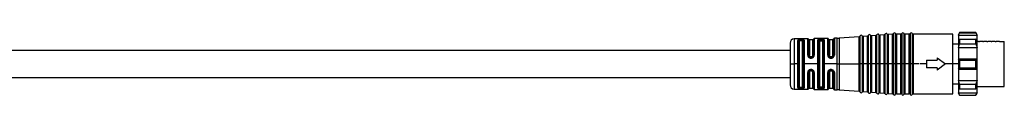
# Model space of a CAD drawing. Header units: millimetres. Extents: x -724 to 2929, y 427 to 799.
# Tile 48 of 48: x 2693 to 2929, y 604 to 619. Entities that reach past the tile are written whole.
import ezdxf

# ---------------------------------------------------------------- set-up
doc = ezdxf.new("R2010")
doc.units = ezdxf.units.MM

# ---------------------------------------------------------------- blocks, each defined once
blk = doc.blocks.new('Drawing View6')
at = {"color": 7, "linetype": 'Continuous', "lineweight": 25}
for p, q in [((336.66, -62.82), (333.42, -62.87)), ((333.42, -62.87), (333.42, -68.75)), ((334.27, -68.88), (334.27, -63.23)), ((334.46, -69.03), (334.46, -63.33)), ((334.64, -63.44), (334.64, -68.88)), ((335.14, -63.01), (334.94, -63.01)), ((334.94, -63.18), (334.94, -63.34)), ((335.14, -63.18), (334.94, -63.18)), ((335.14, -63.34), (334.94, -63.34)), ((335.14, -63.18), (335.14, -63.34)), ((335.44, -68.88), (335.44, -63.44)), ((335.62, -63.32), (335.62, -74.45)), ((335.81, -63.2), (335.81, -68.75)), ((336.66, -66.79), (336.66, -62.82)), ((336.85, -62.95), (336.85, -66.84)), ((337.84, -63.08), (337.04, -63.08)), ((337.04, -63.08), (337.04, -66.88)), ((337.84, -66.88), (337.84, -63.08)), ((338.03, -66.83), (338.03, -62.94)), ((341.44, -62.74), (338.22, -62.79)), ((338.22, -62.79), (338.22, -66.78)), ((339.05, -68.88), (339.05, -63.13)), ((339.24, -69.03), (339.24, -63.27)), ((339.44, -63.42), (339.44, -74.35)), ((339.74, -63.13), (339.74, -63.11)), ((339.94, -63.11), (339.74, -63.11)), ((339.74, -63.13), (339.94, -63.13)), ((339.74, -63.32), (339.94, -63.32)), ((339.94, -63.11), (339.94, -63.13)), ((340.24, -74.35), (340.24, -63.42)), ((340.44, -63.26), (340.44, -74.51)), ((340.63, -63.1), (340.63, -68.75)), ((341.44, -66.76), (341.44, -62.74)), ((341.64, -62.91), (341.64, -66.82)), ((342.64, -63.08), (341.84, -63.08)), ((341.84, -63.08), (341.84, -66.88)), ((342.64, -66.88), (342.64, -63.08)), ((342.84, -66.82), (342.84, -62.9)), ((343.72, -62.7), (343.03, -62.71)), ((343.03, -62.71), (343.03, -66.75)), ((343.72, -68.88), (343.72, -62.7)), ((348.98, -62.34), (344.16, -62.68)), ((344.16, -62.68), (344.16, -68.88)), ((348.98, -68.88), (348.98, -62.34)), ((349.16, -62.2), (349.16, -68.88)), ((349.7, -62.16), (349.7, -68.88)), ((350.98, -62.19), (349.9, -62.27)), ((349.9, -62.27), (349.9, -68.88)), ((350.98, -68.88), (350.98, -62.19)), ((351.16, -62.06), (351.16, -68.88)), ((351.7, -62.02), (351.7, -68.88)), ((352.98, -62.05), (351.9, -62.13)), ((351.9, -62.13), (351.9, -68.88)), ((352.98, -68.88), (352.98, -62.05)), ((353.16, -61.92), (353.16, -68.88)), ((353.7, -61.88), (353.7, -68.88)), ((354.98, -61.91), (353.9, -61.99)), ((353.9, -61.99), (353.9, -68.88)), ((354.98, -68.88), (354.98, -61.91)), ((355.16, -61.78), (355.16, -68.88)), ((355.7, -61.74), (355.7, -68.88)), ((356.98, -61.77), (355.9, -61.84)), ((355.9, -61.84), (355.9, -68.88)), ((356.98, -68.88), (356.98, -61.77)), ((357.16, -61.63), (357.16, -68.88)), ((357.71, -61.61), (357.71, -68.88)), ((358.98, -61.73), (357.9, -61.73)), ((357.9, -61.73), (357.9, -68.88)), ((358.98, -68.88), (358.98, -61.73)), ((359.16, -61.61), (359.16, -68.88)), ((359.71, -61.61), (359.71, -68.88)), ((360.98, -61.73), (359.9, -61.73)), ((359.9, -61.73), (359.9, -68.88)), ((360.98, -68.88), (360.98, -61.73)), ((361.16, -61.61), (361.16, -68.88)), ((361.71, -61.61), (361.71, -68.88)), ((371.44, -61.73), (361.9, -61.73)), ((361.9, -61.73), (361.9, -68.88)), ((371.44, -68.88), (371.44, -61.73)), ((373.04, -61.38), (372.74, -61.88)), ((372.74, -62), (373.04, -61.44)), ((372.74, -61.88), (372.74, -62)), ((372.74, -62), (377.24, -62)), ((372.74, -62), (372.74, -63.13)), ((373.04, -62.97), (372.74, -63.13)), ((372.74, -63.13), (372.74, -64.9)), ((376.94, -61.38), (373.04, -61.38)), ((373.04, -61.38), (373.04, -61.44)), ((373.04, -61.44), (376.94, -61.44)), ((373.04, -62.97), (373.04, -63.58)), ((373.04, -62.97), (376.94, -62.97)), ((373.04, -63.58), (373.04, -64.06)), ((377.24, -61.88), (376.94, -61.38)), ((376.94, -61.44), (376.94, -61.38)), ((376.94, -61.44), (377.24, -62)), ((376.94, -63.58), (376.94, -62.97)), ((377.24, -63.13), (376.94, -62.97)), ((376.94, -64.06), (376.94, -63.58)), ((377.24, -62), (377.24, -61.88)), ((377.24, -63.13), (377.24, -62)), ((377.24, -64.9), (377.24, -63.13)), ((377.59, -63.48), (377.24, -63.48)), ((377.59, -63.48), (377.78, -63.48)), ((378.59, -63.48), (377.78, -63.48)), ((378.59, -63.48), (378.78, -63.48)), ((379.59, -63.48), (378.78, -63.48)), ((379.59, -63.48), (379.78, -63.48)), ((380.59, -63.48), (379.78, -63.48)), ((380.59, -63.48), (380.78, -63.48)), ((381.59, -63.48), (380.78, -63.48)), ((381.59, -63.48), (381.78, -63.48)), ((382.59, -63.48), (381.78, -63.48)), ((382.59, -63.48), (383.74, -63.48)), ((383.74, -74.28), (383.74, -63.48)), ((332.44, -65.63), (119.49, -65.63)), ((332.44, -63.87), (332.44, -68.88)), ((372.74, -64.16), (371.44, -64.16)), ((372.74, -64.9), (373.04, -64.06)), ((372.74, -64.9), (377.24, -64.9)), ((372.74, -64.9), (372.74, -67.63)), ((373.04, -64.06), (376.94, -64.06)), ((376.94, -64.06), (377.24, -64.9)), ((377.24, -67.63), (377.24, -64.9)), ((337.54, -67.17), (337.34, -67.17)), ((337.34, -67.31), (337.54, -67.31)), ((337.34, -67.47), (337.54, -67.47)), ((341.44, -66.76), (341.5, -67.04)), ((341.66, -67.01), (341.66, -66.96)), ((341.68, -67.02), (341.66, -67)), ((342.34, -67.17), (342.14, -67.17)), ((342.14, -67.31), (342.34, -67.31)), ((342.33, -67.31), (342.41, -67.3)), ((342.84, -66.82), (342.83, -66.91)), ((342.83, -66.88), (342.85, -66.89)), ((342.83, -66.91), (342.85, -66.89)), ((365.14, -67.98), (365.14, -68.88)), ((365.14, -67.98), (367.64, -67.98)), ((367.64, -67.38), (367.64, -67.98)), ((367.64, -67.38), (369.64, -68.88)), ((372.74, -67.63), (372.74, -70.13)), ((373.04, -67.96), (372.74, -67.63)), ((372.74, -67.63), (377.24, -67.63)), ((373.04, -67.96), (373.04, -68.88)), ((373.04, -67.96), (376.94, -67.96)), ((377.24, -67.63), (376.94, -67.96)), ((376.94, -68.88), (376.94, -67.96)), ((377.24, -70.13), (377.24, -67.63)), ((332.44, -68.88), (332.44, -73.9)), ((332.44, -68.88), (333.42, -68.88)), ((333.42, -68.75), (333.42, -68.88)), ((334.27, -68.88), (333.42, -68.88)), ((333.42, -68.88), (333.42, -74.9)), ((334.27, -69.03), (334.27, -68.88)), ((334.27, -74.54), (334.27, -69.03)), ((334.46, -74.44), (334.46, -69.03)), ((334.64, -68.88), (334.64, -74.33)), ((335.44, -74.33), (335.44, -68.88)), ((335.81, -68.75), (335.81, -68.88)), ((335.81, -68.88), (335.81, -74.57)), ((339.05, -68.88), (335.81, -68.88)), ((337.54, -70.23), (337.34, -70.23)), ((337.54, -70.38), (337.34, -70.38)), ((337.34, -70.53), (337.54, -70.53)), ((337.54, -70.39), (337.54, -70.38)), ((339.05, -69.03), (339.05, -68.88)), ((339.05, -74.64), (339.05, -69.03)), ((339.24, -74.5), (339.24, -69.03)), ((340.63, -68.75), (340.63, -68.88)), ((340.63, -68.88), (340.63, -74.67)), ((343.72, -68.88), (340.63, -68.88)), ((341.66, -70.73), (341.67, -70.68)), ((341.69, -70.67), (341.67, -70.68)), ((341.84, -70.49), (341.81, -70.51)), ((342.14, -70.39), (342.03, -70.4)), ((342.34, -70.38), (342.14, -70.38)), ((342.14, -70.53), (342.34, -70.53)), ((342.42, -70.4), (342.33, -70.39)), ((343.72, -68.88), (344.16, -68.88)), ((343.72, -69.03), (343.72, -68.88)), ((343.72, -75.07), (343.72, -69.03)), ((344.16, -68.88), (344.16, -69.03)), ((344.16, -68.88), (348.98, -68.88)), ((344.16, -69.03), (344.16, -75.09)), ((348.98, -69.02), (348.98, -68.88)), ((348.98, -68.88), (349.16, -68.88)), ((348.98, -75.43), (348.98, -69.02)), ((349.16, -68.88), (349.16, -69.03)), ((349.44, -68.88), (349.16, -68.88)), ((349.16, -69.03), (349.16, -75.57)), ((349.7, -68.88), (349.44, -68.88)), ((349.7, -68.88), (349.88, -68.88)), ((349.7, -68.88), (349.7, -75.6)), ((349.88, -68.88), (349.9, -68.88)), ((349.9, -68.88), (349.9, -69.02)), ((350.98, -68.88), (349.9, -68.88)), ((349.9, -69.02), (349.9, -75.5)), ((350.98, -69.02), (350.98, -68.88)), ((350.98, -68.88), (351.16, -68.88)), ((350.98, -75.57), (350.98, -69.02)), ((351.16, -68.88), (351.16, -69.03)), ((351.44, -68.88), (351.16, -68.88)), ((351.16, -69.03), (351.16, -75.71)), ((351.7, -68.88), (351.44, -68.88)), ((351.7, -68.88), (351.88, -68.88)), ((351.7, -68.88), (351.7, -75.75)), ((351.88, -68.88), (351.9, -68.88)), ((351.9, -68.88), (351.9, -69.02)), ((352.98, -68.88), (351.9, -68.88)), ((351.9, -69.02), (351.9, -75.64)), ((352.98, -68.88), (353.16, -68.88)), ((352.98, -69.03), (352.98, -68.88)), ((352.98, -75.72), (352.98, -69.03)), ((353.44, -68.88), (353.16, -68.88)), ((353.16, -68.88), (353.16, -69.03)), ((353.16, -69.03), (353.16, -75.85)), ((353.7, -68.88), (353.44, -68.88)), ((353.7, -68.88), (353.88, -68.88)), ((353.7, -68.88), (353.7, -75.89)), ((353.88, -68.88), (353.9, -68.88)), ((353.9, -68.88), (353.9, -69.02)), ((354.98, -68.88), (353.9, -68.88)), ((353.9, -69.02), (353.9, -75.78)), ((354.98, -69.03), (354.98, -68.88)), ((354.98, -68.88), (355.16, -68.88)), ((354.98, -75.86), (354.98, -69.03)), ((355.44, -68.88), (355.16, -68.88)), ((355.16, -68.88), (355.16, -69.03)), ((355.16, -69.03), (355.16, -75.99)), ((355.7, -68.88), (355.44, -68.88)), ((355.7, -68.88), (355.88, -68.88)), ((355.7, -68.88), (355.7, -76.03)), ((355.88, -68.88), (355.9, -68.88)), ((355.9, -68.88), (355.9, -69.02)), ((356.98, -68.88), (355.9, -68.88)), ((355.9, -69.02), (355.9, -75.92)), ((356.98, -68.88), (357.16, -68.88)), ((356.98, -69.03), (356.98, -68.88)), ((356.98, -76), (356.98, -69.03)), ((357.16, -68.88), (357.16, -69.03)), ((357.44, -68.88), (357.16, -68.88)), ((357.16, -69.03), (357.16, -76.13)), ((357.71, -68.88), (357.44, -68.88)), ((357.71, -68.88), (357.9, -68.88)), ((357.71, -68.88), (357.71, -76.15)), ((357.9, -68.88), (357.9, -69.02)), ((358.98, -68.88), (357.9, -68.88)), ((357.9, -69.02), (357.9, -76.03)), ((358.98, -68.88), (359.16, -68.88)), ((358.98, -69.03), (358.98, -68.88)), ((358.98, -76.03), (358.98, -69.03)), ((359.44, -68.88), (359.16, -68.88)), ((359.16, -68.88), (359.16, -69.03)), ((359.16, -69.03), (359.16, -76.15)), ((359.71, -68.88), (359.44, -68.88)), ((359.71, -68.88), (359.9, -68.88)), ((359.71, -68.88), (359.71, -76.15)), ((359.9, -68.88), (359.9, -69.02)), ((360.98, -68.88), (359.9, -68.88)), ((359.9, -69.02), (359.9, -76.03)), ((360.98, -68.88), (361.16, -68.88)), ((360.98, -69.03), (360.98, -68.88)), ((360.98, -76.03), (360.98, -69.03)), ((361.44, -68.88), (361.16, -68.88)), ((361.16, -68.88), (361.16, -69.03)), ((361.16, -69.03), (361.16, -76.15)), ((361.71, -68.88), (361.44, -68.88)), ((361.71, -68.88), (361.9, -68.88)), ((361.71, -68.88), (361.71, -76.15)), ((361.9, -68.88), (361.9, -69.02)), ((363.28, -68.88), (361.9, -68.88)), ((361.9, -69.02), (361.9, -76.03)), ((365.14, -68.88), (363.51, -68.88)), ((365.14, -68.88), (365.14, -69.78)), ((367.64, -69.78), (365.14, -69.78)), ((369.64, -68.88), (367.64, -70.38)), ((367.64, -69.78), (367.64, -70.38)), ((371.44, -68.88), (369.64, -68.88)), ((371.44, -76.03), (371.44, -68.88)), ((372.74, -68.88), (371.44, -68.88)), ((372.74, -70.13), (373.04, -69.81)), ((372.74, -70.13), (377.24, -70.13)), ((372.74, -70.13), (372.74, -72.87)), ((373.04, -68.88), (373.04, -69.81)), ((373.04, -69.81), (376.94, -69.81)), ((376.94, -69.81), (376.94, -68.88)), ((376.94, -69.81), (377.24, -70.13)), ((377.24, -72.87), (377.24, -70.13)), ((119.49, -72.13), (332.44, -72.13)), ((336.66, -74.95), (336.66, -70.91)), ((336.85, -70.86), (336.85, -74.82)), ((337.04, -70.82), (337.04, -74.68)), ((337.84, -74.68), (337.84, -70.82)), ((338.03, -74.83), (338.03, -70.87)), ((338.22, -70.92), (338.22, -74.98)), ((341.44, -75.03), (341.44, -70.93)), ((341.64, -70.88), (341.64, -74.86)), ((341.84, -70.82), (341.84, -74.68)), ((342.64, -74.68), (342.64, -70.82)), ((342.83, -70.78), (342.84, -70.8)), ((342.83, -70.78), (342.84, -70.88)), ((342.84, -70.8), (342.83, -70.81)), ((342.84, -74.87), (342.84, -70.88)), ((343.03, -70.94), (343.02, -70.8)), ((343.03, -70.94), (343.03, -75.06)), ((372.74, -72.87), (377.24, -72.87)), ((373.04, -73.71), (372.74, -72.87)), ((372.74, -72.87), (372.74, -74.64)), ((377.24, -72.87), (376.94, -73.71)), ((377.24, -74.64), (377.24, -72.87)), ((333.42, -74.9), (336.66, -74.95)), ((334.94, -74.43), (335.14, -74.43)), ((334.94, -74.59), (334.94, -74.43)), ((334.94, -74.59), (335.14, -74.59)), ((334.94, -74.76), (335.14, -74.76)), ((335.14, -74.59), (335.14, -74.43)), ((337.04, -74.68), (337.84, -74.68)), ((338.22, -74.98), (341.44, -75.03)), ((339.94, -74.45), (339.74, -74.45)), ((339.94, -74.64), (339.74, -74.64)), ((339.74, -74.66), (339.74, -74.64)), ((339.74, -74.66), (339.94, -74.66)), ((339.94, -74.64), (339.94, -74.66)), ((341.84, -74.68), (342.64, -74.68)), ((343.03, -75.06), (343.72, -75.07)), ((344.16, -75.09), (348.98, -75.43)), ((371.44, -73.61), (372.74, -73.61)), ((372.74, -74.64), (373.04, -74.8)), ((372.74, -74.64), (372.74, -75.77)), ((373.04, -73.71), (376.94, -73.71)), ((373.04, -73.71), (373.04, -74.19)), ((373.04, -74.19), (373.04, -74.8)), ((373.04, -74.8), (376.94, -74.8)), ((376.94, -74.19), (376.94, -73.71)), ((376.94, -74.8), (376.94, -74.19)), ((376.94, -74.8), (377.24, -74.64)), ((377.24, -74.28), (378.09, -74.28)), ((377.24, -75.77), (377.24, -74.64)), ((378.09, -74.28), (378.28, -74.28)), ((378.28, -74.28), (379.09, -74.28)), ((379.09, -74.28), (379.28, -74.28)), ((379.28, -74.28), (380.09, -74.28)), ((380.09, -74.28), (380.28, -74.28)), ((380.28, -74.28), (381.09, -74.28)), ((381.09, -74.28), (381.28, -74.28)), ((381.28, -74.28), (382.09, -74.28)), ((382.09, -74.28), (382.39, -74.28)), ((382.39, -74.28), (382.98, -74.28)), ((382.98, -74.28), (383.74, -74.28)), ((349.9, -75.5), (350.98, -75.57)), ((351.9, -75.64), (352.98, -75.72)), ((353.9, -75.78), (354.98, -75.86)), ((355.9, -75.92), (356.98, -76)), ((357.9, -76.03), (358.98, -76.03)), ((359.9, -76.03), (360.98, -76.03)), ((361.9, -76.03), (371.44, -76.03)), ((372.74, -75.77), (377.24, -75.77)), ((373.04, -76.33), (372.74, -75.77)), ((372.74, -75.77), (372.74, -75.88)), ((372.74, -75.88), (373.04, -76.38)), ((373.04, -76.33), (376.94, -76.33)), ((373.04, -76.33), (373.04, -76.38)), ((373.04, -76.38), (376.94, -76.38)), ((377.24, -75.77), (376.94, -76.33)), ((376.94, -76.38), (377.24, -75.88)), ((376.94, -76.38), (376.94, -76.33)), ((377.24, -75.88), (377.24, -75.77))]:
    blk.add_line(p, q, dxfattribs=at)
at = {"color": 7, "linetype": 'Continuous', "lineweight": 25, "flags": 128}
for points in [[(339.94, -62.91), (339.82, -62.91), (339.74, -62.91)], [(342.14, -67.47), (342.25, -67.47), (342.34, -67.47)], [(342.34, -70.23), (342.22, -70.23), (342.14, -70.23)], [(339.74, -74.86), (339.85, -74.86), (339.94, -74.86)]]:
    blk.add_lwpolyline(points, dxfattribs=at)
at = {"color": 7, "linetype": 'Continuous', "lineweight": 25}
for centre, radius, start, end in [((333.44, -63.87), 1, 90.9414, 180), ((336.66, -63.02), 0.2, 19.064, 90.9414), ((337.04, -62.88), 0.2, 199.064, 270), ((337.84, -62.88), 0.2, 270, 344.7892), ((338.22, -62.99), 0.2, 90.9414, 164.7892), ((341.44, -62.94), 0.2, 7.4808, 90.9414), ((341.84, -62.88), 0.2, 187.4808, 270), ((342.64, -62.88), 0.2, 270, 356.2939), ((343.04, -62.91), 0.2, 90.9414, 176.2939), ((343.59, -54.7), 8, 270.9414, 274.0718), ((348.97, -62.14), 0.2, 274.0718, 340.4937), ((349.44, -62.3), 0.3, 27.65, 160.4937), ((349.88, -62.07), 0.2, 207.65, 274.0718), ((350.97, -61.99), 0.2, 274.0718, 340.4937), ((351.44, -62.16), 0.3, 27.65, 160.4937), ((351.88, -61.93), 0.2, 207.65, 274.0718), ((352.97, -61.85), 0.2, 274.0718, 340.4937), ((353.44, -62.02), 0.3, 27.65, 160.4937), ((353.88, -61.79), 0.2, 207.65, 274.0718), ((354.97, -61.71), 0.2, 274.0718, 340.4937), ((355.44, -61.88), 0.3, 27.65, 160.4937), ((355.88, -61.64), 0.2, 207.65, 274.0718), ((356.97, -61.57), 0.2, 274.0718, 340.4937), ((357.44, -61.73), 0.3, 23.5782, 160.4937), ((357.9, -61.53), 0.2, 203.5782, 270), ((358.98, -61.53), 0.2, 270, 336.4218), ((359.44, -61.73), 0.3, 23.5782, 156.4218), ((359.9, -61.53), 0.2, 203.5782, 270), ((360.98, -61.53), 0.2, 270, 336.4218), ((361.44, -61.73), 0.3, 23.5782, 156.4218), ((361.9, -61.53), 0.2, 203.5782, 270), ((344.21, -67.43), 2.07, 176.6465, 180.9093), ((333.44, -73.9), 1, 180, 269.0586), ((336.66, -74.75), 0.2, 269.0586, 340.936), ((337.04, -74.88), 0.2, 90, 160.936), ((337.84, -74.88), 0.2, 15.2108, 90), ((338.22, -74.78), 0.2, 195.2108, 269.0586), ((341.44, -74.83), 0.2, 269.0586, 352.5192), ((341.84, -74.88), 0.2, 90, 172.5192), ((342.64, -74.88), 0.2, 3.7061, 90), ((343.04, -74.86), 0.2, 183.7061, 269.0586), ((343.59, -83.07), 8, 85.9282, 89.0586), ((348.97, -75.63), 0.2, 19.5063, 85.9282), ((349.44, -75.47), 0.3, 199.5063, 332.35), ((349.88, -75.7), 0.2, 85.9282, 152.35), ((350.97, -75.77), 0.2, 19.5063, 85.9282), ((351.44, -75.61), 0.3, 199.5063, 332.35), ((351.88, -75.84), 0.2, 85.9282, 152.35), ((352.97, -75.92), 0.2, 19.5063, 85.9282), ((353.44, -75.75), 0.3, 199.5063, 332.35), ((353.88, -75.98), 0.2, 85.9282, 152.35), ((354.97, -76.06), 0.2, 19.5063, 85.9282), ((355.44, -75.89), 0.3, 199.5063, 332.35), ((355.88, -76.12), 0.2, 85.9282, 152.35), ((356.97, -76.2), 0.2, 19.5063, 85.9282), ((357.44, -76.03), 0.3, 199.5063, 336.4218), ((357.9, -76.23), 0.2, 90, 156.4218), ((358.98, -76.23), 0.2, 23.5782, 90), ((359.44, -76.03), 0.3, 203.5782, 336.4218), ((359.9, -76.23), 0.2, 90, 156.4218), ((360.98, -76.23), 0.2, 23.5782, 90), ((361.44, -76.03), 0.3, 203.5782, 336.4218), ((361.9, -76.23), 0.2, 90, 156.4218)]:
    blk.add_arc(centre, radius, start, end, dxfattribs=at)
for points, knots in [([(334.94, -63.01), (334.84, -63.02), (334.65, -63.03), (334.43, -63.08), (334.3, -63.14), (334.28, -63.2), (334.27, -63.23)], [0, 0, 0, 0, 0.267981, 0.546138, 0.772629, 1, 1, 1, 1]), ([(334.46, -63.33), (334.46, -63.31), (334.48, -63.27), (334.59, -63.22), (334.75, -63.19), (334.88, -63.18), (334.94, -63.18)], [0, 0, 0, 0, 0.251896, 0.502235, 0.751514, 1, 1, 1, 1]), ([(334.94, -63.34), (334.9, -63.34), (334.82, -63.35), (334.72, -63.37), (334.65, -63.4), (334.64, -63.43), (334.64, -63.44)], [0, 0, 0, 0, 0.243752, 0.493162, 0.746575, 1, 1, 1, 1]), ([(334.94, -63.18), (334.94, -63.16), (334.94, -63.12), (334.94, -63.07), (334.94, -63.03), (334.94, -63.02), (334.94, -63.01)], [0, 0, 0, 0, 0.244355, 0.500002, 0.755649, 1, 1, 1, 1]), ([(335.81, -63.2), (335.8, -63.17), (335.78, -63.13), (335.7, -63.08), (335.61, -63.05), (335.5, -63.03), (335.35, -63.01), (335.22, -63.01), (335.14, -63.01)], [0, 0, 0, 0, 0.250831, 0.3796, 0.511972, 0.643916, 0.77138, 1, 1, 1, 1]), ([(335.14, -63.18), (335.14, -63.16), (335.14, -63.12), (335.14, -63.07), (335.14, -63.03), (335.14, -63.02), (335.14, -63.01)], [0, 0, 0, 0, 0.251175, 0.5, 0.748825, 1, 1, 1, 1]), ([(335.14, -63.18), (335.17, -63.18), (335.23, -63.18), (335.36, -63.19), (335.49, -63.21), (335.6, -63.26), (335.62, -63.3), (335.62, -63.32)], [0, 0, 0, 0, 0.124996, 0.24988, 0.498893, 0.748923, 1, 1, 1, 1]), ([(335.44, -63.44), (335.43, -63.43), (335.42, -63.4), (335.36, -63.37), (335.26, -63.35), (335.18, -63.34), (335.14, -63.34)], [0, 0, 0, 0, 0.25281, 0.507519, 0.757887, 1, 1, 1, 1]), ([(339.33, -62.95), (339.29, -62.96), (339.2, -62.98), (339.12, -63.02), (339.06, -63.07), (339.05, -63.11), (339.05, -63.13)], [0, 0, 0, 0, 0.239026, 0.480872, 0.740027, 1, 1, 1, 1]), ([(339.24, -63.27), (339.25, -63.26), (339.25, -63.23), (339.29, -63.2), (339.36, -63.17), (339.42, -63.15), (339.45, -63.15)], [0, 0, 0, 0, 0.251205, 0.501514, 0.751016, 1, 1, 1, 1]), ([(339.74, -62.91), (339.66, -62.92), (339.51, -62.92), (339.39, -62.94), (339.33, -62.95)], [0, 0, 0, 0, 0.494912, 1, 1, 1, 1]), ([(339.45, -63.15), (339.44, -63.13), (339.43, -63.08), (339.4, -63.02), (339.37, -62.97), (339.34, -62.96), (339.33, -62.95)], [0, 0, 0, 0, 0.242379, 0.500002, 0.757624, 1, 1, 1, 1]), ([(339.44, -63.42), (339.44, -63.4), (339.46, -63.37), (339.54, -63.34), (339.64, -63.33), (339.7, -63.32), (339.74, -63.32)], [0, 0, 0, 0, 0.285261, 0.56524, 0.782325, 1, 1, 1, 1]), ([(339.45, -63.15), (339.49, -63.14), (339.58, -63.12), (339.69, -63.11), (339.74, -63.11)], [0, 0, 0, 0, 0.5005202, 1, 1, 1, 1]), ([(339.45, -63.15), (339.49, -63.14), (339.58, -63.13), (339.69, -63.13), (339.74, -63.13)], [0, 0, 0, 0, 0.502831, 1, 1, 1, 1]), ([(340.5, -62.98), (340.46, -62.96), (340.39, -62.94), (340.25, -62.92), (340.1, -62.91), (339.99, -62.91), (339.94, -62.91)], [0, 0, 0, 0, 0.256096, 0.509575, 0.755037, 1, 1, 1, 1]), ([(339.94, -63.11), (339.98, -63.11), (340.06, -63.11), (340.17, -63.12), (340.27, -63.14), (340.32, -63.16), (340.34, -63.17)], [0, 0, 0, 0, 0.252641, 0.502481, 0.751075, 1, 1, 1, 1]), ([(339.94, -63.13), (339.98, -63.13), (340.05, -63.13), (340.16, -63.14), (340.27, -63.15), (340.32, -63.16), (340.34, -63.17)], [0, 0, 0, 0, 0.244596, 0.492542, 0.744221, 1, 1, 1, 1]), ([(339.94, -63.32), (339.98, -63.32), (340.07, -63.33), (340.17, -63.35), (340.23, -63.38), (340.23, -63.4), (340.24, -63.42)], [0, 0, 0, 0, 0.276915, 0.553061, 0.773142, 1, 1, 1, 1]), ([(340.34, -63.17), (340.35, -63.15), (340.36, -63.1), (340.39, -63.04), (340.44, -62.99), (340.48, -62.98), (340.5, -62.98)], [0, 0, 0, 0, 0.242196, 0.499996, 0.757799, 1, 1, 1, 1]), ([(340.34, -63.17), (340.37, -63.18), (340.42, -63.21), (340.43, -63.24), (340.44, -63.26)], [0, 0, 0, 0, 0.499413, 1, 1, 1, 1]), ([(340.63, -63.1), (340.62, -63.08), (340.61, -63.03), (340.54, -62.99), (340.5, -62.98)], [0, 0, 0, 0, 0.493619, 1, 1, 1, 1]), ([(336.66, -66.79), (336.67, -66.87), (336.69, -67.05), (336.84, -67.28), (337.03, -67.4), (337.2, -67.46), (337.29, -67.46), (337.34, -67.47)], [0, 0, 0, 0, 0.251806, 0.512867, 0.757708, 0.878904, 1, 1, 1, 1]), ([(337.34, -67.31), (337.31, -67.31), (337.24, -67.31), (337.12, -67.27), (336.98, -67.18), (336.87, -67.02), (336.86, -66.9), (336.85, -66.84)], [0, 0, 0, 0, 0.124681, 0.249706, 0.498756, 0.748856, 1, 1, 1, 1]), ([(337.34, -67.17), (337.29, -67.17), (337.21, -67.16), (337.11, -67.08), (337.05, -66.98), (337.04, -66.92), (337.04, -66.88)], [0, 0, 0, 0, 0.275977, 0.551671, 0.772108, 1, 1, 1, 1]), ([(337.34, -67.47), (337.34, -67.45), (337.34, -67.4), (337.34, -67.36), (337.34, -67.32), (337.34, -67.32), (337.34, -67.31)], [0, 0, 0, 0, 0.243207, 0.499872, 0.756606, 1, 1, 1, 1]), ([(337.53, -67.3), (337.56, -67.3), (337.62, -67.31), (337.7, -67.29), (337.75, -67.26), (337.77, -67.25)], [0, 0, 0, 0, 0.332561, 0.670203, 1, 1, 1, 1]), ([(337.54, -67.47), (337.63, -67.45), (337.83, -67.43), (338.06, -67.24), (338.2, -67.02), (338.21, -66.86), (338.22, -66.78)], [0, 0, 0, 0, 0.267094, 0.544672, 0.771233, 1, 1, 1, 1]), ([(338.03, -66.83), (338.02, -66.89), (338.01, -67.02), (337.9, -67.18), (337.76, -67.27), (337.64, -67.31), (337.57, -67.31), (337.54, -67.31)], [0, 0, 0, 0, 0.251331, 0.501166, 0.750173, 0.875215, 1, 1, 1, 1]), ([(337.84, -66.88), (337.83, -66.92), (337.82, -67.01), (337.74, -67.11), (337.64, -67.16), (337.57, -67.17), (337.54, -67.17)], [0, 0, 0, 0, 0.286333, 0.566645, 0.783294, 1, 1, 1, 1]), ([(337.54, -67.47), (337.54, -67.45), (337.54, -67.4), (337.54, -67.35), (337.54, -67.32), (337.54, -67.32), (337.54, -67.31)], [0, 0, 0, 0, 0.251426, 0.499997, 0.748572, 1, 1, 1, 1]), ([(341.66, -67), (341.65, -67), (341.62, -67), (341.56, -67.01), (341.52, -67.03), (341.5, -67.04)], [0, 0, 0, 0, 0.340848, 0.681695, 1, 1, 1, 1]), ([(341.5, -67.04), (341.53, -67.11), (341.61, -67.24), (341.78, -67.37), (341.95, -67.45), (342.07, -67.46), (342.14, -67.47)], [0, 0, 0, 0, 0.293182, 0.56768, 0.777815, 1, 1, 1, 1]), ([(341.68, -67.02), (341.67, -66.99), (341.65, -66.92), (341.64, -66.86), (341.64, -66.82)], [0, 0, 0, 0, 0.499399, 1, 1, 1, 1]), ([(342.14, -67.31), (342.08, -67.31), (341.97, -67.3), (341.8, -67.2), (341.73, -67.09), (341.68, -67.02)], [0, 0, 0, 0, 0.279386, 0.559393, 1, 1, 1, 1]), ([(341.82, -67.19), (341.85, -67.21), (341.91, -67.26), (342.02, -67.3), (342.1, -67.3), (342.14, -67.31)], [0, 0, 0, 0, 0.286938, 0.646267, 1, 1, 1, 1]), ([(342.14, -67.17), (342.09, -67.17), (342.01, -67.16), (341.91, -67.08), (341.85, -66.98), (341.84, -66.92), (341.84, -66.88)], [0, 0, 0, 0, 0.275977, 0.551671, 0.772108, 1, 1, 1, 1]), ([(342.64, -66.88), (342.63, -66.92), (342.62, -67.01), (342.54, -67.11), (342.44, -67.16), (342.37, -67.17), (342.34, -67.17)], [0, 0, 0, 0, 0.286333, 0.566645, 0.783294, 1, 1, 1, 1]), ([(342.34, -67.47), (342.41, -67.46), (342.57, -67.44), (342.78, -67.32), (342.95, -67.13), (343, -66.97), (343.02, -66.89)], [0, 0, 0, 0, 0.240986, 0.480354, 0.730325, 1, 1, 1, 1]), ([(342.83, -66.91), (342.81, -66.97), (342.78, -67.07), (342.67, -67.2), (342.52, -67.29), (342.4, -67.31), (342.34, -67.31)], [0, 0, 0, 0, 0.260203, 0.503108, 0.750294, 1, 1, 1, 1]), ([(342.55, -67.26), (342.57, -67.26), (342.6, -67.24), (342.62, -67.22), (342.63, -67.21)], [0, 0, 0, 0, 0.5807121, 1, 1, 1, 1]), ([(342.85, -66.89), (342.86, -66.89), (342.88, -66.88), (342.95, -66.88), (343, -66.88), (343.02, -66.89)], [0, 0, 0, 0, 0.341133, 0.682271, 1, 1, 1, 1]), ([(343.02, -66.89), (343.03, -66.86), (343.03, -66.82), (343.03, -66.77), (343.03, -66.75)], [0, 0, 0, 0, 0.559911, 1, 1, 1, 1]), ([(337.34, -70.23), (337.25, -70.24), (337.12, -70.25), (336.96, -70.34), (336.82, -70.45), (336.69, -70.64), (336.67, -70.82), (336.66, -70.91)], [0, 0, 0, 0, 0.241139, 0.362915, 0.491028, 0.735251, 1, 1, 1, 1]), ([(336.85, -70.86), (336.86, -70.8), (336.87, -70.68), (336.98, -70.52), (337.12, -70.43), (337.24, -70.39), (337.31, -70.39), (337.34, -70.38)], [0, 0, 0, 0, 0.251388, 0.501452, 0.750357, 0.875313, 1, 1, 1, 1]), ([(337.04, -70.82), (337.04, -70.78), (337.06, -70.69), (337.14, -70.59), (337.24, -70.54), (337.3, -70.53), (337.34, -70.53)], [0, 0, 0, 0, 0.2852611, 0.56524, 0.7823246, 1, 1, 1, 1]), ([(337.34, -70.23), (337.34, -70.25), (337.34, -70.29), (337.34, -70.34), (337.34, -70.37), (337.34, -70.38), (337.34, -70.38)], [0, 0, 0, 0, 0.251401, 0.499942, 0.748554, 1, 1, 1, 1]), ([(338.22, -70.92), (338.21, -70.83), (338.19, -70.65), (338.03, -70.42), (337.84, -70.29), (337.67, -70.24), (337.58, -70.23), (337.54, -70.23)], [0, 0, 0, 0, 0.252766, 0.513057, 0.759813, 0.879584, 1, 1, 1, 1]), ([(337.54, -70.23), (337.54, -70.25), (337.54, -70.29), (337.54, -70.34), (337.54, -70.38), (337.54, -70.38), (337.54, -70.38)], [0, 0, 0, 0, 0.243241, 0.500063, 0.756851, 1, 1, 1, 1]), ([(337.54, -70.38), (337.57, -70.39), (337.64, -70.39), (337.72, -70.41), (337.76, -70.44), (337.78, -70.46)], [0, 0, 0, 0, 0.375963, 0.752691, 1, 1, 1, 1]), ([(337.54, -70.53), (337.54, -70.51), (337.54, -70.47), (337.54, -70.43), (337.54, -70.4), (337.54, -70.4), (337.54, -70.39)], [0, 0, 0, 0, 0.316798, 0.633595, 0.950393, 1, 1, 1, 1]), ([(337.54, -70.53), (337.58, -70.53), (337.67, -70.54), (337.77, -70.62), (337.83, -70.72), (337.83, -70.78), (337.84, -70.82)], [0, 0, 0, 0, 0.276915, 0.553061, 0.773141, 1, 1, 1, 1]), ([(337.78, -70.46), (337.82, -70.48), (337.91, -70.53), (338.01, -70.68), (338.02, -70.81), (338.03, -70.87)], [0, 0, 0, 0, 0.250133, 0.624434, 1, 1, 1, 1]), ([(341.5, -70.64), (341.48, -70.69), (341.45, -70.78), (341.44, -70.88), (341.44, -70.93)], [0, 0, 0, 0, 0.498598, 1, 1, 1, 1]), ([(342.14, -70.23), (342.07, -70.23), (341.94, -70.24), (341.76, -70.33), (341.6, -70.46), (341.54, -70.58), (341.5, -70.64)], [0, 0, 0, 0, 0.242002, 0.485528, 0.737293, 1, 1, 1, 1]), ([(341.67, -70.68), (341.65, -70.68), (341.63, -70.68), (341.57, -70.67), (341.52, -70.65), (341.5, -70.64)], [0, 0, 0, 0, 0.340856, 0.68171, 1, 1, 1, 1]), ([(341.64, -70.88), (341.64, -70.84), (341.65, -70.77), (341.67, -70.7), (341.69, -70.67)], [0, 0, 0, 0, 0.500875, 1, 1, 1, 1]), ([(341.69, -70.67), (341.71, -70.63), (341.76, -70.55), (341.87, -70.46), (342, -70.4), (342.09, -70.39), (342.14, -70.38)], [0, 0, 0, 0, 0.256025, 0.506775, 0.754118, 1, 1, 1, 1]), ([(341.84, -70.82), (341.84, -70.78), (341.86, -70.69), (341.94, -70.59), (342.04, -70.54), (342.1, -70.53), (342.14, -70.53)], [0, 0, 0, 0, 0.285261, 0.56524, 0.782325, 1, 1, 1, 1]), ([(342.34, -70.23), (342.41, -70.24), (342.57, -70.25), (342.78, -70.38), (342.95, -70.57), (343, -70.72), (343.02, -70.8)], [0, 0, 0, 0, 0.240225, 0.486463, 0.737181, 1, 1, 1, 1]), ([(342.34, -70.38), (342.4, -70.39), (342.51, -70.4), (342.66, -70.49), (342.78, -70.62), (342.81, -70.73), (342.83, -70.78)], [0, 0, 0, 0, 0.250451, 0.49733, 0.740991, 1, 1, 1, 1]), ([(342.34, -70.53), (342.38, -70.53), (342.47, -70.54), (342.57, -70.62), (342.63, -70.72), (342.63, -70.78), (342.64, -70.82)], [0, 0, 0, 0, 0.2769154, 0.5530612, 0.7731415, 1, 1, 1, 1]), ([(342.84, -70.8), (342.86, -70.8), (342.88, -70.81), (342.95, -70.81), (343, -70.81), (343.02, -70.8)], [0, 0, 0, 0, 0.341139, 0.682278, 1, 1, 1, 1]), ([(334.27, -74.54), (334.28, -74.57), (334.3, -74.62), (334.38, -74.67), (334.47, -74.7), (334.57, -74.72), (334.73, -74.75), (334.85, -74.75), (334.94, -74.76)], [0, 0, 0, 0, 0.249647, 0.378944, 0.511627, 0.643499, 0.770892, 1, 1, 1, 1]), ([(334.94, -74.59), (334.88, -74.59), (334.75, -74.58), (334.59, -74.55), (334.48, -74.5), (334.46, -74.46), (334.46, -74.44)], [0, 0, 0, 0, 0.248517, 0.49779, 0.748323, 1, 1, 1, 1]), ([(334.64, -74.33), (334.64, -74.34), (334.65, -74.37), (334.72, -74.4), (334.82, -74.42), (334.9, -74.42), (334.94, -74.43)], [0, 0, 0, 0, 0.2528102, 0.5075185, 0.7578875, 1, 1, 1, 1]), ([(334.94, -74.59), (334.94, -74.61), (334.94, -74.65), (334.94, -74.7), (334.94, -74.74), (334.94, -74.75), (334.94, -74.75)], [0, 0, 0, 0, 0.251195, 0.500058, 0.748854, 1, 1, 1, 1]), ([(335.14, -74.43), (335.18, -74.42), (335.26, -74.42), (335.36, -74.4), (335.42, -74.37), (335.43, -74.34), (335.44, -74.33)], [0, 0, 0, 0, 0.243752, 0.493162, 0.746575, 1, 1, 1, 1]), ([(335.62, -74.45), (335.62, -74.47), (335.6, -74.51), (335.49, -74.56), (335.36, -74.58), (335.23, -74.59), (335.17, -74.59), (335.14, -74.59)], [0, 0, 0, 0, 0.251317, 0.501216, 0.750175, 0.875047, 1, 1, 1, 1]), ([(335.14, -74.76), (335.22, -74.76), (335.35, -74.76), (335.51, -74.74), (335.64, -74.71), (335.78, -74.66), (335.8, -74.6), (335.81, -74.57)], [0, 0, 0, 0, 0.238715, 0.362443, 0.48686, 0.741684, 1, 1, 1, 1]), ([(335.14, -74.59), (335.14, -74.61), (335.14, -74.65), (335.14, -74.7), (335.14, -74.74), (335.14, -74.75), (335.14, -74.76)], [0, 0, 0, 0, 0.244222, 0.499941, 0.755691, 1, 1, 1, 1]), ([(339.05, -74.64), (339.05, -74.66), (339.06, -74.7), (339.12, -74.75), (339.2, -74.79), (339.28, -74.81), (339.33, -74.82)], [0, 0, 0, 0, 0.245969, 0.503548, 0.759319, 1, 1, 1, 1]), ([(339.45, -74.62), (339.42, -74.61), (339.36, -74.6), (339.29, -74.57), (339.25, -74.54), (339.25, -74.51), (339.24, -74.5)], [0, 0, 0, 0, 0.249096, 0.498873, 0.749206, 1, 1, 1, 1]), ([(339.45, -74.62), (339.44, -74.64), (339.43, -74.69), (339.4, -74.75), (339.37, -74.8), (339.34, -74.81), (339.33, -74.82)], [0, 0, 0, 0, 0.242378, 0.5, 0.757622, 1, 1, 1, 1]), ([(339.33, -74.82), (339.39, -74.83), (339.51, -74.85), (339.66, -74.85), (339.74, -74.86)], [0, 0, 0, 0, 0.505591, 1, 1, 1, 1]), ([(339.74, -74.45), (339.69, -74.45), (339.61, -74.44), (339.51, -74.42), (339.45, -74.39), (339.44, -74.36), (339.44, -74.35)], [0, 0, 0, 0, 0.276915, 0.553061, 0.773141, 1, 1, 1, 1]), ([(339.74, -74.64), (339.69, -74.64), (339.58, -74.64), (339.49, -74.63), (339.45, -74.62)], [0, 0, 0, 0, 0.497154, 1, 1, 1, 1]), ([(339.74, -74.66), (339.69, -74.66), (339.58, -74.65), (339.49, -74.63), (339.45, -74.62)], [0, 0, 0, 0, 0.499498, 1, 1, 1, 1]), ([(340.24, -74.35), (340.23, -74.37), (340.22, -74.4), (340.14, -74.43), (340.04, -74.44), (339.97, -74.45), (339.94, -74.45)], [0, 0, 0, 0, 0.285261, 0.56524, 0.782325, 1, 1, 1, 1]), ([(340.34, -74.6), (340.32, -74.61), (340.27, -74.62), (340.16, -74.63), (340.05, -74.64), (339.98, -74.64), (339.94, -74.64)], [0, 0, 0, 0, 0.255791, 0.507474, 0.755416, 1, 1, 1, 1]), ([(340.34, -74.6), (340.32, -74.61), (340.27, -74.63), (340.17, -74.65), (340.06, -74.66), (339.98, -74.66), (339.94, -74.66)], [0, 0, 0, 0, 0.248855, 0.497424, 0.747288, 1, 1, 1, 1]), ([(339.94, -74.86), (339.99, -74.86), (340.1, -74.86), (340.25, -74.85), (340.39, -74.83), (340.46, -74.8), (340.5, -74.79)], [0, 0, 0, 0, 0.24505, 0.490242, 0.743735, 1, 1, 1, 1]), ([(340.44, -74.51), (340.43, -74.53), (340.42, -74.56), (340.37, -74.59), (340.34, -74.6)], [0, 0, 0, 0, 0.50105, 1, 1, 1, 1]), ([(340.34, -74.6), (340.35, -74.62), (340.36, -74.67), (340.39, -74.73), (340.44, -74.78), (340.48, -74.79), (340.5, -74.79)], [0, 0, 0, 0, 0.2422, 0.500002, 0.757803, 1, 1, 1, 1]), ([(340.5, -74.79), (340.54, -74.77), (340.61, -74.74), (340.63, -74.69), (340.63, -74.67)], [0, 0, 0, 0, 0.543505, 1, 1, 1, 1])]:
    blk.add_open_spline(points, degree=3, knots=knots, dxfattribs=at)
for points in [[(334.46, -63.33), (334.45, -63.32), (334.43, -63.29), (334.38, -63.25), (334.33, -63.23), (334.29, -63.23), (334.27, -63.23)], [(334.46, -63.33), (334.47, -63.35), (334.49, -63.38), (334.53, -63.41), (334.58, -63.44), (334.62, -63.44), (334.64, -63.44)], [(335.62, -63.32), (335.62, -63.34), (335.6, -63.37), (335.55, -63.41), (335.5, -63.44), (335.46, -63.44), (335.44, -63.44)], [(335.62, -63.32), (335.63, -63.3), (335.65, -63.27), (335.7, -63.23), (335.75, -63.21), (335.79, -63.2), (335.81, -63.2)], [(339.24, -63.27), (339.24, -63.25), (339.22, -63.21), (339.17, -63.16), (339.11, -63.13), (339.07, -63.13), (339.05, -63.13)], [(339.44, -63.42), (339.42, -63.41), (339.37, -63.41), (339.31, -63.38), (339.27, -63.33), (339.25, -63.29), (339.24, -63.27)], [(339.74, -63.11), (339.74, -63.09), (339.74, -63.04), (339.74, -62.98), (339.74, -62.94), (339.74, -62.92), (339.74, -62.91)], [(339.74, -63.32), (339.74, -63.31), (339.74, -63.3), (339.74, -63.25), (339.74, -63.19), (339.74, -63.15), (339.74, -63.13)], [(339.94, -63.11), (339.94, -63.08), (339.94, -63.04), (339.94, -62.98), (339.94, -62.93), (339.94, -62.92), (339.94, -62.91)], [(339.94, -63.32), (339.94, -63.31), (339.94, -63.3), (339.94, -63.25), (339.94, -63.19), (339.94, -63.15), (339.94, -63.13)], [(340.24, -63.42), (340.26, -63.41), (340.31, -63.41), (340.37, -63.37), (340.42, -63.32), (340.43, -63.28), (340.44, -63.26)], [(340.44, -63.26), (340.44, -63.24), (340.45, -63.19), (340.5, -63.14), (340.56, -63.11), (340.61, -63.1), (340.63, -63.1)], [(336.85, -66.84), (336.84, -66.83), (336.82, -66.82), (336.78, -66.8), (336.72, -66.79), (336.68, -66.79), (336.66, -66.79)], [(337.04, -66.88), (337.02, -66.88), (336.98, -66.88), (336.92, -66.87), (336.87, -66.85), (336.86, -66.84), (336.85, -66.84)], [(337.34, -67.17), (337.34, -67.19), (337.34, -67.23), (337.34, -67.27), (337.34, -67.3), (337.34, -67.31), (337.34, -67.31)], [(337.54, -67.17), (337.54, -67.19), (337.54, -67.23), (337.54, -67.27), (337.54, -67.31), (337.54, -67.31), (337.54, -67.31)], [(337.84, -66.88), (337.86, -66.88), (337.9, -66.88), (337.96, -66.87), (338.01, -66.85), (338.02, -66.84), (338.03, -66.83)], [(338.03, -66.83), (338.04, -66.82), (338.05, -66.81), (338.1, -66.79), (338.16, -66.78), (338.2, -66.78), (338.22, -66.78)], [(341.64, -66.82), (341.63, -66.81), (341.62, -66.8), (341.58, -66.78), (341.51, -66.76), (341.46, -66.76), (341.44, -66.76)], [(341.84, -66.88), (341.81, -66.88), (341.77, -66.88), (341.7, -66.87), (341.66, -66.85), (341.65, -66.83), (341.64, -66.82)], [(342.14, -67.17), (342.14, -67.19), (342.14, -67.23), (342.14, -67.28), (342.14, -67.31), (342.14, -67.31), (342.14, -67.31)], [(342.34, -67.17), (342.34, -67.19), (342.34, -67.23), (342.34, -67.28), (342.34, -67.31), (342.34, -67.31), (342.34, -67.31)], [(342.34, -67.31), (342.34, -67.31), (342.34, -67.32), (342.34, -67.35), (342.34, -67.4), (342.34, -67.45), (342.34, -67.47)], [(342.64, -66.88), (342.66, -66.88), (342.71, -66.88), (342.78, -66.86), (342.82, -66.84), (342.83, -66.83), (342.84, -66.82)], [(342.84, -66.82), (342.84, -66.81), (342.85, -66.79), (342.9, -66.77), (342.96, -66.76), (343.01, -66.75), (343.03, -66.75)], [(337.34, -70.53), (337.34, -70.51), (337.34, -70.47), (337.34, -70.43), (337.34, -70.39), (337.34, -70.39), (337.34, -70.38)], [(342.14, -70.38), (342.14, -70.38), (342.14, -70.38), (342.14, -70.34), (342.14, -70.29), (342.14, -70.25), (342.14, -70.23)], [(342.14, -70.53), (342.14, -70.51), (342.14, -70.47), (342.14, -70.42), (342.14, -70.39), (342.14, -70.39), (342.14, -70.38)], [(342.34, -70.38), (342.34, -70.38), (342.34, -70.38), (342.34, -70.34), (342.34, -70.29), (342.34, -70.25), (342.34, -70.23)], [(342.34, -70.53), (342.34, -70.51), (342.34, -70.47), (342.34, -70.42), (342.34, -70.39), (342.34, -70.39), (342.34, -70.38)], [(336.85, -70.86), (336.84, -70.87), (336.82, -70.88), (336.78, -70.9), (336.72, -70.91), (336.68, -70.91), (336.66, -70.91)], [(337.04, -70.82), (337.02, -70.82), (336.98, -70.82), (336.92, -70.83), (336.87, -70.84), (336.86, -70.86), (336.85, -70.86)], [(337.84, -70.82), (337.86, -70.82), (337.9, -70.82), (337.96, -70.83), (338.01, -70.85), (338.02, -70.86), (338.03, -70.87)], [(338.03, -70.87), (338.04, -70.87), (338.05, -70.89), (338.1, -70.9), (338.16, -70.91), (338.2, -70.92), (338.22, -70.92)], [(341.64, -70.88), (341.63, -70.88), (341.62, -70.9), (341.58, -70.92), (341.51, -70.93), (341.46, -70.93), (341.44, -70.93)], [(341.84, -70.82), (341.81, -70.82), (341.77, -70.82), (341.7, -70.83), (341.66, -70.85), (341.65, -70.87), (341.64, -70.88)], [(342.64, -70.82), (342.66, -70.82), (342.71, -70.82), (342.78, -70.83), (342.82, -70.86), (342.83, -70.87), (342.84, -70.88)], [(342.84, -70.88), (342.84, -70.89), (342.85, -70.9), (342.9, -70.93), (342.96, -70.94), (343.01, -70.94), (343.03, -70.94)], [(334.46, -74.44), (334.45, -74.45), (334.43, -74.48), (334.38, -74.52), (334.33, -74.54), (334.29, -74.54), (334.27, -74.54)], [(334.46, -74.44), (334.47, -74.42), (334.49, -74.39), (334.53, -74.36), (334.58, -74.33), (334.62, -74.33), (334.64, -74.33)], [(335.62, -74.45), (335.62, -74.43), (335.6, -74.4), (335.55, -74.36), (335.5, -74.33), (335.46, -74.33), (335.44, -74.33)], [(335.62, -74.45), (335.63, -74.46), (335.65, -74.5), (335.7, -74.54), (335.75, -74.56), (335.79, -74.57), (335.81, -74.57)], [(339.24, -74.5), (339.24, -74.52), (339.22, -74.56), (339.17, -74.61), (339.11, -74.64), (339.07, -74.64), (339.05, -74.64)], [(339.44, -74.35), (339.42, -74.35), (339.37, -74.36), (339.31, -74.39), (339.27, -74.44), (339.25, -74.48), (339.24, -74.5)], [(339.74, -74.45), (339.74, -74.45), (339.74, -74.47), (339.74, -74.52), (339.74, -74.57), (339.74, -74.62), (339.74, -74.64)], [(339.74, -74.66), (339.74, -74.68), (339.74, -74.73), (339.74, -74.79), (339.74, -74.83), (339.74, -74.85), (339.74, -74.86)], [(339.94, -74.45), (339.94, -74.45), (339.94, -74.47), (339.94, -74.52), (339.94, -74.57), (339.94, -74.62), (339.94, -74.64)], [(339.94, -74.66), (339.94, -74.69), (339.94, -74.73), (339.94, -74.79), (339.94, -74.84), (339.94, -74.85), (339.94, -74.86)], [(340.24, -74.35), (340.26, -74.36), (340.31, -74.36), (340.37, -74.39), (340.42, -74.45), (340.43, -74.49), (340.44, -74.51)], [(340.44, -74.51), (340.44, -74.53), (340.45, -74.57), (340.5, -74.63), (340.56, -74.66), (340.61, -74.67), (340.63, -74.67)]]:
    blk.add_open_spline(points, degree=3, dxfattribs=at)

msp = doc.modelspace()

# ---------------------------------------------------------------- block references
at = {"color": 7, "linetype": 'Continuous', "lineweight": 25}
msp.add_blockref('Drawing View6', (2544.99, 680.07), dxfattribs=at)

doc.saveas('drawing.dxf')
